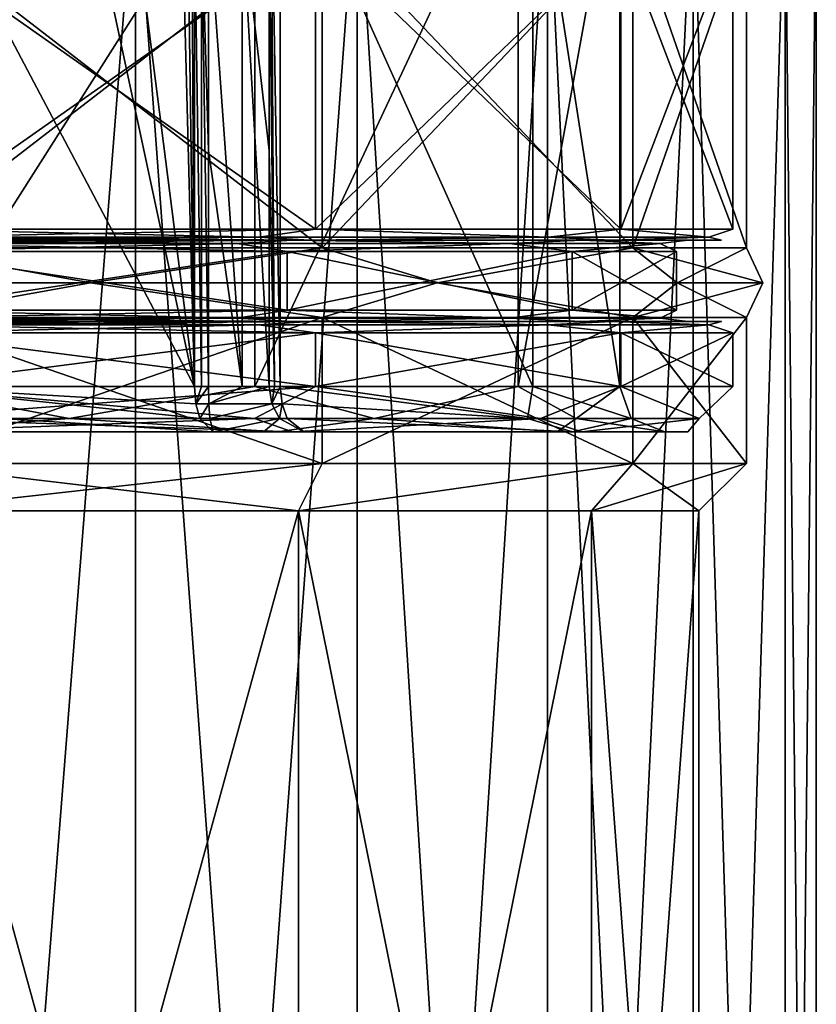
# Model space of a CAD drawing. Header units: millimetres. Extents: x -175 to 175, y 0 to 204.
# Tile 9 of 138: x -147 to -130, y 47 to 69. Entities that reach past the tile are written whole.
import ezdxf

# ---------------------------------------------------------------- set-up
doc = ezdxf.new("R2010")
doc.units = ezdxf.units.MM
doc.header["$LTSCALE"] = 65.185185
for name, color, linetype in [('1226', 7, 'CONTINUOUS'), ('1227', 7, 'CONTINUOUS'), ('1235', 7, 'CONTINUOUS'), ('1236', 7, 'CONTINUOUS'), ('1298', 7, 'CONTINUOUS'), ('1299', 7, 'CONTINUOUS'), ('1300', 7, 'CONTINUOUS'), ('1301', 7, 'CONTINUOUS'), ('1304', 7, 'CONTINUOUS'), ('1305', 7, 'CONTINUOUS'), ('1306', 7, 'CONTINUOUS'), ('1307', 7, 'CONTINUOUS'), ('1314', 7, 'CONTINUOUS'), ('1316', 7, 'CONTINUOUS'), ('1339', 7, 'CONTINUOUS'), ('1341', 7, 'CONTINUOUS'), ('1342', 7, 'CONTINUOUS'), ('1343', 7, 'CONTINUOUS'), ('1348', 7, 'CONTINUOUS'), ('1350', 7, 'CONTINUOUS'), ('1352', 7, 'CONTINUOUS'), ('1353', 7, 'CONTINUOUS'), ('1354', 7, 'CONTINUOUS'), ('1364', 7, 'CONTINUOUS'), ('1365', 7, 'CONTINUOUS'), ('1372', 7, 'CONTINUOUS'), ('1384', 7, 'CONTINUOUS'), ('1388', 7, 'CONTINUOUS'), ('1389', 7, 'CONTINUOUS'), ('1390', 7, 'CONTINUOUS'), ('1391', 7, 'CONTINUOUS'), ('1400', 7, 'CONTINUOUS'), ('1401', 7, 'CONTINUOUS')]:
    doc.layers.add(name, color=color, linetype=linetype)

msp = doc.modelspace()

# ---------------------------------------------------------------- linework, layer by layer
at = {"layer": '1226', "color": 7, "linetype": 'CONTINUOUS', "true_color": 0xe0f2ff}
for points in [[(-150, 26, -17.75), (-141.125, 26, -15.372), (-150, 58.25, -17.75), (-150, 26, -17.75)], [(-150, 58.25, -17.75), (-141.125, 26, -15.372), (-141.125, 58.25, -15.372), (-150, 58.25, -17.75)], [(-141.125, 26, -15.372), (-134.628, 26, -8.875), (-141.125, 58.25, -15.372), (-141.125, 26, -15.372)], [(-141.125, 58.25, -15.372), (-134.628, 26, -8.875), (-134.628, 58.25, -8.875), (-141.125, 58.25, -15.372)], [(-134.628, 26, -8.875), (-132.25, 26), (-134.628, 58.25, -8.875), (-134.628, 26, -8.875)], [(-134.628, 58.25, -8.875), (-132.25, 26), (-132.25, 58.25), (-134.628, 58.25, -8.875)]]:
    msp.add_3dface(points, dxfattribs=at)
at = {"layer": '1227', "color": 7, "linetype": 'CONTINUOUS', "true_color": 0xe0f2ff}
for points in [[(-150, 72.609, -20.35), (-144.733, 72.609, -19.657), (-150, 5.8, -20.35), (-150, 72.609, -20.35)], [(-150, 5.8, -20.35), (-144.733, 72.609, -19.657), (-144.733, 5.8, -19.657), (-150, 5.8, -20.35)], [(-144.733, 72.609, -19.657), (-139.825, 72.609, -17.624), (-144.733, 5.8, -19.657), (-144.733, 72.609, -19.657)], [(-144.733, 5.8, -19.657), (-139.825, 72.609, -17.624), (-139.825, 5.8, -17.624), (-144.733, 5.8, -19.657)], [(-139.825, 72.609, -17.624), (-135.61, 72.609, -14.39), (-139.825, 5.8, -17.624), (-139.825, 72.609, -17.624)], [(-139.825, 5.8, -17.624), (-135.61, 72.609, -14.39), (-135.61, 5.8, -14.39), (-139.825, 5.8, -17.624)], [(-135.61, 72.609, -14.39), (-132.376, 72.609, -10.175), (-135.61, 5.8, -14.39), (-135.61, 72.609, -14.39)], [(-135.61, 5.8, -14.39), (-132.376, 72.609, -10.175), (-132.376, 5.8, -10.175), (-135.61, 5.8, -14.39)], [(-132.376, 72.609, -10.175), (-130.343, 72.609, -5.267), (-132.376, 5.8, -10.175), (-132.376, 72.609, -10.175)], [(-132.376, 5.8, -10.175), (-130.343, 72.609, -5.267), (-130.343, 5.8, -5.267), (-132.376, 5.8, -10.175)], [(-130.343, 72.609, -5.267), (-129.65, 72.609), (-130.343, 5.8, -5.267), (-130.343, 72.609, -5.267)], [(-130.343, 5.8, -5.267), (-129.65, 72.609), (-129.65, 5.8), (-130.343, 5.8, -5.267)]]:
    msp.add_3dface(points, dxfattribs=at)
at = {"layer": '1235', "color": 7, "linetype": 'CONTINUOUS', "true_color": 0xe0f2ff}
for points in [[(-141.125, 26, 15.372), (-150, 26, 17.75), (-141.125, 58.25, 15.372), (-141.125, 26, 15.372)], [(-141.125, 58.25, 15.372), (-150, 26, 17.75), (-150, 58.25, 17.75), (-141.125, 58.25, 15.372)], [(-134.628, 26, 8.875), (-141.125, 26, 15.372), (-134.628, 58.25, 8.875), (-134.628, 26, 8.875)], [(-134.628, 58.25, 8.875), (-141.125, 26, 15.372), (-141.125, 58.25, 15.372), (-134.628, 58.25, 8.875)], [(-132.25, 26), (-134.628, 26, 8.875), (-132.25, 58.25), (-132.25, 26)], [(-132.25, 58.25), (-134.628, 26, 8.875), (-134.628, 58.25, 8.875), (-132.25, 58.25)]]:
    msp.add_3dface(points, dxfattribs=at)
at = {"layer": '1236', "color": 7, "linetype": 'CONTINUOUS', "true_color": 0xe0f2ff}
for points in [[(-150, 5.8, 20.35), (-144.733, 5.8, 19.657), (-150, 72.609, 20.35), (-150, 5.8, 20.35)], [(-150, 72.609, 20.35), (-144.733, 5.8, 19.657), (-144.733, 72.609, 19.657), (-150, 72.609, 20.35)], [(-144.733, 5.8, 19.657), (-139.825, 5.8, 17.624), (-144.733, 72.609, 19.657), (-144.733, 5.8, 19.657)], [(-144.733, 72.609, 19.657), (-139.825, 5.8, 17.624), (-139.825, 72.609, 17.624), (-144.733, 72.609, 19.657)], [(-139.825, 5.8, 17.624), (-135.61, 5.8, 14.39), (-139.825, 72.609, 17.624), (-139.825, 5.8, 17.624)], [(-139.825, 72.609, 17.624), (-135.61, 5.8, 14.39), (-135.61, 72.609, 14.39), (-139.825, 72.609, 17.624)], [(-135.61, 5.8, 14.39), (-132.376, 5.8, 10.175), (-135.61, 72.609, 14.39), (-135.61, 5.8, 14.39)], [(-135.61, 72.609, 14.39), (-132.376, 5.8, 10.175), (-132.376, 72.609, 10.175), (-135.61, 72.609, 14.39)], [(-132.376, 5.8, 10.175), (-130.343, 5.8, 5.267), (-132.376, 72.609, 10.175), (-132.376, 5.8, 10.175)], [(-132.376, 72.609, 10.175), (-130.343, 5.8, 5.267), (-130.343, 72.609, 5.267), (-132.376, 72.609, 10.175)], [(-129.65, 5.8), (-129.65, 72.609), (-130.343, 72.609, 5.267), (-129.65, 5.8)], [(-130.343, 5.8, 5.267), (-129.65, 5.8), (-130.343, 72.609, 5.267), (-130.343, 5.8, 5.267)]]:
    msp.add_3dface(points, dxfattribs=at)
at = {"layer": '1298', "color": 7, "linetype": 'CONTINUOUS', "true_color": 0xe0f2ff}
for points in [[(-150, 58.25, -17.75), (-141.125, 58.25, -15.372), (-150, 59.3, -18.8), (-150, 58.25, -17.75)], [(-150, 59.3, -18.8), (-141.125, 58.25, -15.372), (-140.6, 59.3, -16.281), (-150, 59.3, -18.8)], [(-141.125, 58.25, -15.372), (-134.628, 58.25, -8.875), (-133.719, 59.3, -9.4), (-141.125, 58.25, -15.372)], [(-140.6, 59.3, -16.281), (-141.125, 58.25, -15.372), (-133.719, 59.3, -9.4), (-140.6, 59.3, -16.281)], [(-134.628, 58.25, -8.875), (-132.25, 58.25), (-133.719, 59.3, -9.4), (-134.628, 58.25, -8.875)], [(-133.719, 59.3, -9.4), (-132.25, 58.25), (-131.2, 59.3), (-133.719, 59.3, -9.4)]]:
    msp.add_3dface(points, dxfattribs=at)
at = {"layer": '1299', "color": 7, "linetype": 'CONTINUOUS', "true_color": 0xe0f2ff}
for points in [[(-150, 59.3, -18.8), (-140.6, 59.3, -16.281), (-150, 62.527, -18.8), (-150, 59.3, -18.8)], [(-150, 62.527, -18.8), (-140.6, 59.3, -16.281), (-140.6, 62.527, -16.281), (-150, 62.527, -18.8)], [(-140.6, 59.3, -16.281), (-133.719, 59.3, -9.4), (-140.6, 62.527, -16.281), (-140.6, 59.3, -16.281)], [(-140.6, 62.527, -16.281), (-133.719, 59.3, -9.4), (-133.719, 62.527, -9.4), (-140.6, 62.527, -16.281)], [(-133.719, 59.3, -9.4), (-131.2, 59.3), (-133.719, 62.527, -9.4), (-133.719, 59.3, -9.4)], [(-133.719, 62.527, -9.4), (-131.2, 59.3), (-131.2, 62.527), (-133.719, 62.527, -9.4)]]:
    msp.add_3dface(points, dxfattribs=at)
at = {"layer": '1300', "color": 7, "linetype": 'CONTINUOUS', "true_color": 0xe0f2ff}
for points in [[(-154.265, 63.3, -18.684), (-145.735, 63.3, -18.684), (-150, 64.073, -18.8), (-154.265, 63.3, -18.684)], [(-150, 64.073, -18.8), (-145.735, 63.3, -18.684), (-140.6, 64.073, -16.281), (-150, 64.073, -18.8)], [(-145.735, 63.3, -18.684), (-138.051, 63.3, -14.984), (-140.6, 64.073, -16.281), (-145.735, 63.3, -18.684)], [(-140.6, 64.073, -16.281), (-138.051, 63.3, -14.984), (-133.719, 64.073, -9.4), (-140.6, 64.073, -16.281)], [(-138.051, 63.3, -14.984), (-132.733, 63.3, -8.315), (-133.719, 64.073, -9.4), (-138.051, 63.3, -14.984)], [(-132.733, 63.3, -8.315), (-130.835, 63.3), (-133.719, 64.073, -9.4), (-132.733, 63.3, -8.315)], [(-130.835, 63.3), (-131.2, 64.073), (-133.719, 64.073, -9.4), (-130.835, 63.3)], [(-154.265, 63.3, -18.684), (-150, 62.527, -18.8), (-145.735, 63.3, -18.684), (-154.265, 63.3, -18.684)], [(-150, 62.527, -18.8), (-140.6, 62.527, -16.281), (-145.735, 63.3, -18.684), (-150, 62.527, -18.8)], [(-145.735, 63.3, -18.684), (-140.6, 62.527, -16.281), (-138.051, 63.3, -14.984), (-145.735, 63.3, -18.684)], [(-140.6, 62.527, -16.281), (-133.719, 62.527, -9.4), (-138.051, 63.3, -14.984), (-140.6, 62.527, -16.281)], [(-138.051, 63.3, -14.984), (-133.719, 62.527, -9.4), (-132.733, 63.3, -8.315), (-138.051, 63.3, -14.984)], [(-133.719, 62.527, -9.4), (-131.2, 62.527), (-132.733, 63.3, -8.315), (-133.719, 62.527, -9.4)], [(-132.733, 63.3, -8.315), (-131.2, 62.527), (-130.835, 63.3), (-132.733, 63.3, -8.315)]]:
    msp.add_3dface(points, dxfattribs=at)
at = {"layer": '1301', "color": 7, "linetype": 'CONTINUOUS', "true_color": 0xe0f2ff}
for points in [[(-150, 64.073, -18.8), (-140.6, 64.073, -16.281), (-150, 71.327, -18.8), (-150, 64.073, -18.8)], [(-150, 71.327, -18.8), (-140.6, 64.073, -16.281), (-140.6, 71.327, -16.281), (-150, 71.327, -18.8)], [(-140.6, 64.073, -16.281), (-133.719, 64.073, -9.4), (-140.6, 71.327, -16.281), (-140.6, 64.073, -16.281)], [(-140.6, 71.327, -16.281), (-133.719, 64.073, -9.4), (-133.719, 71.327, -9.4), (-140.6, 71.327, -16.281)], [(-133.719, 64.073, -9.4), (-131.2, 64.073), (-133.719, 71.327, -9.4), (-133.719, 64.073, -9.4)], [(-133.719, 71.327, -9.4), (-131.2, 64.073), (-131.2, 71.327), (-133.719, 71.327, -9.4)]]:
    msp.add_3dface(points, dxfattribs=at)
at = {"layer": '1304', "color": 7, "linetype": 'CONTINUOUS', "true_color": 0xe0f2ff}
for points in [[(-141.125, 58.25, 15.372), (-150, 58.25, 17.75), (-140.6, 59.3, 16.281), (-141.125, 58.25, 15.372)], [(-140.6, 59.3, 16.281), (-150, 58.25, 17.75), (-150, 59.3, 18.8), (-140.6, 59.3, 16.281)], [(-134.628, 58.25, 8.875), (-141.125, 58.25, 15.372), (-133.719, 59.3, 9.4), (-134.628, 58.25, 8.875)], [(-133.719, 59.3, 9.4), (-141.125, 58.25, 15.372), (-140.6, 59.3, 16.281), (-133.719, 59.3, 9.4)], [(-132.25, 58.25), (-134.628, 58.25, 8.875), (-131.2, 59.3), (-132.25, 58.25)], [(-131.2, 59.3), (-134.628, 58.25, 8.875), (-133.719, 59.3, 9.4), (-131.2, 59.3)]]:
    msp.add_3dface(points, dxfattribs=at)
at = {"layer": '1305', "color": 7, "linetype": 'CONTINUOUS', "true_color": 0xe0f2ff}
for points in [[(-140.6, 59.3, 16.281), (-150, 59.3, 18.8), (-140.6, 62.527, 16.281), (-140.6, 59.3, 16.281)], [(-140.6, 62.527, 16.281), (-150, 59.3, 18.8), (-150, 62.527, 18.8), (-140.6, 62.527, 16.281)], [(-133.719, 59.3, 9.4), (-140.6, 59.3, 16.281), (-133.719, 62.527, 9.4), (-133.719, 59.3, 9.4)], [(-133.719, 62.527, 9.4), (-140.6, 59.3, 16.281), (-140.6, 62.527, 16.281), (-133.719, 62.527, 9.4)], [(-131.2, 62.527), (-131.2, 59.3), (-133.719, 59.3, 9.4), (-131.2, 62.527)], [(-131.2, 62.527), (-133.719, 59.3, 9.4), (-133.719, 62.527, 9.4), (-131.2, 62.527)]]:
    msp.add_3dface(points, dxfattribs=at)
at = {"layer": '1306', "color": 7, "linetype": 'CONTINUOUS', "true_color": 0xe0f2ff}
for points in [[(-145.735, 63.3, 18.684), (-154.265, 63.3, 18.684), (-150, 64.073, 18.8), (-145.735, 63.3, 18.684)], [(-140.6, 64.073, 16.281), (-145.735, 63.3, 18.684), (-150, 64.073, 18.8), (-140.6, 64.073, 16.281)], [(-138.051, 63.3, 14.984), (-145.735, 63.3, 18.684), (-140.6, 64.073, 16.281), (-138.051, 63.3, 14.984)], [(-133.719, 64.073, 9.4), (-138.051, 63.3, 14.984), (-140.6, 64.073, 16.281), (-133.719, 64.073, 9.4)], [(-132.733, 63.3, 8.315), (-138.051, 63.3, 14.984), (-133.719, 64.073, 9.4), (-132.733, 63.3, 8.315)], [(-131.2, 64.073), (-132.733, 63.3, 8.315), (-133.719, 64.073, 9.4), (-131.2, 64.073)], [(-131.2, 64.073), (-130.835, 63.3), (-132.733, 63.3, 8.315), (-131.2, 64.073)], [(-145.735, 63.3, 18.684), (-150, 62.527, 18.8), (-154.265, 63.3, 18.684), (-145.735, 63.3, 18.684)], [(-140.6, 62.527, 16.281), (-150, 62.527, 18.8), (-145.735, 63.3, 18.684), (-140.6, 62.527, 16.281)], [(-138.051, 63.3, 14.984), (-140.6, 62.527, 16.281), (-145.735, 63.3, 18.684), (-138.051, 63.3, 14.984)], [(-133.719, 62.527, 9.4), (-140.6, 62.527, 16.281), (-138.051, 63.3, 14.984), (-133.719, 62.527, 9.4)], [(-132.733, 63.3, 8.315), (-133.719, 62.527, 9.4), (-138.051, 63.3, 14.984), (-132.733, 63.3, 8.315)], [(-130.835, 63.3), (-131.2, 62.527), (-133.719, 62.527, 9.4), (-130.835, 63.3)], [(-130.835, 63.3), (-133.719, 62.527, 9.4), (-132.733, 63.3, 8.315), (-130.835, 63.3)]]:
    msp.add_3dface(points, dxfattribs=at)
at = {"layer": '1307', "color": 7, "linetype": 'CONTINUOUS', "true_color": 0xe0f2ff}
for points in [[(-140.6, 64.073, 16.281), (-150, 64.073, 18.8), (-140.6, 71.327, 16.281), (-140.6, 64.073, 16.281)], [(-140.6, 71.327, 16.281), (-150, 64.073, 18.8), (-150, 71.327, 18.8), (-140.6, 71.327, 16.281)], [(-133.719, 64.073, 9.4), (-140.6, 64.073, 16.281), (-133.719, 71.327, 9.4), (-133.719, 64.073, 9.4)], [(-133.719, 71.327, 9.4), (-140.6, 64.073, 16.281), (-140.6, 71.327, 16.281), (-133.719, 71.327, 9.4)], [(-131.2, 71.327), (-131.2, 64.073), (-133.719, 64.073, 9.4), (-131.2, 71.327)], [(-131.2, 71.327), (-133.719, 64.073, 9.4), (-133.719, 71.327, 9.4), (-131.2, 71.327)]]:
    msp.add_3dface(points, dxfattribs=at)
at = {"layer": '1314', "color": 7, "linetype": 'CONTINUOUS', "true_color": 0xe0f2ff}
for points in [[(-142.095, 61, 13.911), (-150, 61, 16), (-142.095, 73.44, 13.911), (-142.095, 61, 13.911)], [(-142.095, 73.44, 13.911), (-150, 61, 16), (-150, 73.44, 16), (-142.095, 73.44, 13.911)], [(-136.255, 61, 8.189), (-142.095, 61, 13.911), (-136.255, 73.44, 8.189), (-136.255, 61, 8.189)], [(-136.255, 73.44, 8.189), (-142.095, 61, 13.911), (-142.095, 73.44, 13.911), (-136.255, 73.44, 8.189)], [(-141.529, 61, -13.574), (-135.929, 61, -7.617), (-141.529, 73.44, -13.574), (-141.529, 61, -13.574)], [(-141.529, 73.44, -13.574), (-135.929, 61, -7.617), (-135.929, 73.44, -7.617), (-141.529, 73.44, -13.574)], [(-134.003, 61, 0.329), (-136.255, 61, 8.189), (-134.003, 73.44, 0.329), (-134.003, 61, 0.329)], [(-134.003, 73.44, 0.329), (-136.255, 61, 8.189), (-136.255, 73.44, 8.189), (-134.003, 73.44, 0.329)], [(-135.929, 61, -7.617), (-134.003, 61, 0.329), (-135.929, 73.44, -7.617), (-135.929, 61, -7.617)], [(-135.929, 73.44, -7.617), (-134.003, 61, 0.329), (-134.003, 73.44, 0.329), (-135.929, 73.44, -7.617)]]:
    msp.add_3dface(points, dxfattribs=at)
at = {"layer": '1316', "color": 7, "linetype": 'CONTINUOUS', "true_color": 0xe0f2ff}
for points in [[(-140.75, 61, -16.021), (-150, 61, -18.5), (-140.75, 62.19, -16.021), (-140.75, 61, -16.021)], [(-140.75, 62.19, -16.021), (-150, 61, -18.5), (-150, 62.19, -18.5), (-140.75, 62.19, -16.021)], [(-150, 61, 18.5), (-140.75, 61, 16.021), (-150, 62.19, 18.5), (-150, 61, 18.5)], [(-150, 62.19, 18.5), (-140.75, 61, 16.021), (-140.75, 62.19, 16.021), (-150, 62.19, 18.5)], [(-133.979, 61, -9.25), (-140.75, 61, -16.021), (-133.979, 62.19, -9.25), (-133.979, 61, -9.25)], [(-133.979, 62.19, -9.25), (-140.75, 61, -16.021), (-140.75, 62.19, -16.021), (-133.979, 62.19, -9.25)], [(-140.75, 61, 16.021), (-133.979, 61, 9.25), (-140.75, 62.19, 16.021), (-140.75, 61, 16.021)], [(-140.75, 62.19, 16.021), (-133.979, 61, 9.25), (-133.979, 62.19, 9.25), (-140.75, 62.19, 16.021)], [(-131.5, 61), (-133.979, 61, -9.25), (-131.5, 62.19), (-131.5, 61)], [(-131.5, 62.19), (-133.979, 61, -9.25), (-133.979, 62.19, -9.25), (-131.5, 62.19)], [(-133.979, 61, 9.25), (-131.5, 61), (-133.979, 62.19, 9.25), (-133.979, 61, 9.25)], [(-133.979, 62.19, 9.25), (-131.5, 61), (-131.5, 62.19), (-133.979, 62.19, 9.25)]]:
    msp.add_3dface(points, dxfattribs=at)
at = {"layer": '1339', "color": 7, "linetype": 'CONTINUOUS', "true_color": 0xe0f2ff}
for points in [[(-140.88, 62.44, -15.808), (-150, 62.44, -18.25), (-141.255, 62.44, -15.158), (-140.88, 62.44, -15.808)], [(-150, 62.44, -18.25), (-150, 62.44, -17.5), (-141.255, 62.44, -15.158), (-150, 62.44, -18.25)], [(-150, 62.44, 18.25), (-140.88, 62.44, 15.808), (-150, 62.44, 17.5), (-150, 62.44, 18.25)], [(-150, 62.44, 17.5), (-140.88, 62.44, 15.808), (-141.255, 62.44, 15.158), (-150, 62.44, 17.5)], [(-134.846, 62.44, -8.752), (-140.88, 62.44, -15.808), (-141.255, 62.44, -15.158), (-134.846, 62.44, -8.752)], [(-141.255, 62.44, 15.158), (-140.88, 62.44, 15.808), (-134.846, 62.44, 8.752), (-141.255, 62.44, 15.158)], [(-134.196, 62.44, -9.127), (-140.88, 62.44, -15.808), (-134.846, 62.44, -8.752), (-134.196, 62.44, -9.127)], [(-140.88, 62.44, 15.808), (-134.196, 62.44, 9.127), (-134.846, 62.44, 8.752), (-140.88, 62.44, 15.808)], [(-132.5, 62.44, 0), (-134.196, 62.44, -9.127), (-134.846, 62.44, -8.752), (-132.5, 62.44, 0)], [(-134.846, 62.44, 8.752), (-134.196, 62.44, 9.127), (-132.5, 62.44, 0), (-134.846, 62.44, 8.752)], [(-131.75, 62.44, 0), (-134.196, 62.44, -9.127), (-132.5, 62.44, 0), (-131.75, 62.44, 0)], [(-134.196, 62.44, 9.127), (-131.75, 62.44, 0), (-132.5, 62.44, 0), (-134.196, 62.44, 9.127)]]:
    msp.add_3dface(points, dxfattribs=at)
at = {"layer": '1341', "color": 7, "linetype": 'CONTINUOUS', "true_color": 0xe0f2ff}
for points in [[(-140.88, 64.24, 15.808), (-150, 64.24, 18.25), (-141.255, 64.24, 15.158), (-140.88, 64.24, 15.808)], [(-150, 64.24, 18.25), (-150, 64.24, 17.5), (-141.255, 64.24, 15.158), (-150, 64.24, 18.25)], [(-150, 64.24, -18.25), (-140.88, 64.24, -15.808), (-150, 64.24, -17.5), (-150, 64.24, -18.25)], [(-150, 64.24, -17.5), (-140.88, 64.24, -15.808), (-141.255, 64.24, -15.158), (-150, 64.24, -17.5)], [(-134.846, 64.24, 8.752), (-140.88, 64.24, 15.808), (-141.255, 64.24, 15.158), (-134.846, 64.24, 8.752)], [(-141.255, 64.24, -15.158), (-140.88, 64.24, -15.808), (-134.846, 64.24, -8.752), (-141.255, 64.24, -15.158)], [(-134.196, 64.24, 9.127), (-140.88, 64.24, 15.808), (-134.846, 64.24, 8.752), (-134.196, 64.24, 9.127)], [(-140.88, 64.24, -15.808), (-134.196, 64.24, -9.127), (-134.846, 64.24, -8.752), (-140.88, 64.24, -15.808)], [(-132.5, 64.24, 0), (-134.196, 64.24, 9.127), (-134.846, 64.24, 8.752), (-132.5, 64.24, 0)], [(-134.846, 64.24, -8.752), (-134.196, 64.24, -9.127), (-132.5, 64.24, 0), (-134.846, 64.24, -8.752)], [(-131.75, 64.24, 0), (-134.196, 64.24, 9.127), (-132.5, 64.24, 0), (-131.75, 64.24, 0)], [(-134.196, 64.24, -9.127), (-131.75, 64.24, 0), (-132.5, 64.24, 0), (-134.196, 64.24, -9.127)]]:
    msp.add_3dface(points, dxfattribs=at)
at = {"layer": '1342', "color": 7, "linetype": 'CONTINUOUS', "true_color": 0xe0f2ff}
for points in [[(-150, 63.99, 17.25), (-150, 62.69, 17.25), (-141.375, 62.69, 14.939), (-150, 63.99, 17.25)], [(-150, 63.99, 17.25), (-141.375, 62.69, 14.939), (-141.375, 63.99, 14.939), (-150, 63.99, 17.25)], [(-150, 62.69, -17.25), (-150, 63.99, -17.25), (-141.375, 63.99, -14.939), (-150, 62.69, -17.25)], [(-141.375, 62.69, -14.939), (-150, 62.69, -17.25), (-141.375, 63.99, -14.939), (-141.375, 62.69, -14.939)], [(-135.061, 62.69, -8.625), (-141.375, 62.69, -14.939), (-135.061, 63.99, -8.625), (-135.061, 62.69, -8.625)], [(-135.061, 63.99, -8.625), (-141.375, 62.69, -14.939), (-141.375, 63.99, -14.939), (-135.061, 63.99, -8.625)], [(-141.375, 62.69, 14.939), (-135.061, 62.69, 8.625), (-141.375, 63.99, 14.939), (-141.375, 62.69, 14.939)], [(-141.375, 63.99, 14.939), (-135.061, 62.69, 8.625), (-135.061, 63.99, 8.625), (-141.375, 63.99, 14.939)], [(-132.75, 62.69), (-135.061, 62.69, -8.625), (-132.75, 63.99), (-132.75, 62.69)], [(-132.75, 63.99), (-135.061, 62.69, -8.625), (-135.061, 63.99, -8.625), (-132.75, 63.99)], [(-135.061, 62.69, 8.625), (-132.75, 62.69), (-135.061, 63.99, 8.625), (-135.061, 62.69, 8.625)], [(-135.061, 63.99, 8.625), (-132.75, 62.69), (-132.75, 63.99), (-135.061, 63.99, 8.625)]]:
    msp.add_3dface(points, dxfattribs=at)
at = {"layer": '1343', "color": 7, "linetype": 'CONTINUOUS', "true_color": 0xe0f2ff}
for points in [[(-141.255, 64.24, 15.158), (-150, 64.24, 17.5), (-142.484, 64.167, 15.608), (-141.255, 64.24, 15.158)], [(-142.484, 64.167, 15.608), (-150, 64.24, 17.5), (-150, 64.167, 17.323), (-142.484, 64.167, 15.608)], [(-150, 64.24, -17.5), (-141.255, 64.24, -15.158), (-150, 64.167, -17.323), (-150, 64.24, -17.5)], [(-150, 64.167, -17.323), (-141.255, 64.24, -15.158), (-142.484, 64.167, -15.608), (-150, 64.167, -17.323)], [(-150, 63.99, 17.25), (-141.375, 63.99, 14.939), (-150, 64.167, 17.323), (-150, 63.99, 17.25)], [(-141.375, 63.99, -14.939), (-150, 63.99, -17.25), (-142.484, 64.167, -15.608), (-141.375, 63.99, -14.939)], [(-150, 63.99, -17.25), (-150, 64.167, -17.323), (-142.484, 64.167, -15.608), (-150, 63.99, -17.25)], [(-141.375, 63.99, 14.939), (-142.484, 64.167, 15.608), (-150, 64.167, 17.323), (-141.375, 63.99, 14.939)], [(-142.484, 64.167, -15.608), (-141.255, 64.24, -15.158), (-136.456, 64.167, -10.801), (-142.484, 64.167, -15.608)], [(-136.456, 64.167, 10.801), (-141.255, 64.24, 15.158), (-142.484, 64.167, 15.608), (-136.456, 64.167, 10.801)], [(-141.375, 63.99, 14.939), (-136.456, 64.167, 10.801), (-142.484, 64.167, 15.608), (-141.375, 63.99, 14.939)], [(-141.375, 63.99, -14.939), (-142.484, 64.167, -15.608), (-136.456, 64.167, -10.801), (-141.375, 63.99, -14.939)], [(-141.375, 63.99, 14.939), (-135.061, 63.99, 8.625), (-136.456, 64.167, 10.801), (-141.375, 63.99, 14.939)], [(-135.061, 63.99, -8.625), (-141.375, 63.99, -14.939), (-136.456, 64.167, -10.801), (-135.061, 63.99, -8.625)], [(-141.255, 64.24, -15.158), (-134.846, 64.24, -8.752), (-136.456, 64.167, -10.801), (-141.255, 64.24, -15.158)], [(-134.846, 64.24, 8.752), (-141.255, 64.24, 15.158), (-136.456, 64.167, 10.801), (-134.846, 64.24, 8.752)], [(-136.456, 64.167, -10.801), (-134.846, 64.24, -8.752), (-133.111, 64.167, -3.855), (-136.456, 64.167, -10.801)], [(-133.111, 64.167, 3.855), (-134.846, 64.24, 8.752), (-136.456, 64.167, 10.801), (-133.111, 64.167, 3.855)], [(-135.061, 63.99, 8.625), (-133.111, 64.167, 3.855), (-136.456, 64.167, 10.801), (-135.061, 63.99, 8.625)], [(-135.061, 63.99, -8.625), (-136.456, 64.167, -10.801), (-133.111, 64.167, -3.855), (-135.061, 63.99, -8.625)], [(-135.061, 63.99, 8.625), (-132.75, 63.99), (-133.111, 64.167, 3.855), (-135.061, 63.99, 8.625)], [(-132.75, 63.99), (-135.061, 63.99, -8.625), (-133.111, 64.167, -3.855), (-132.75, 63.99)], [(-134.846, 64.24, -8.752), (-132.5, 64.24, 0), (-133.111, 64.167, -3.855), (-134.846, 64.24, -8.752)], [(-132.5, 64.24, 0), (-134.846, 64.24, 8.752), (-133.111, 64.167, 3.855), (-132.5, 64.24, 0)], [(-133.111, 64.167, -3.855), (-132.5, 64.24, 0), (-133.111, 64.167, 3.855), (-133.111, 64.167, -3.855)], [(-132.75, 63.99), (-133.111, 64.167, -3.855), (-133.111, 64.167, 3.855), (-132.75, 63.99)]]:
    msp.add_3dface(points, dxfattribs=at)
at = {"layer": '1348', "color": 7, "linetype": 'CONTINUOUS', "true_color": 0xe0f2ff}
for points in [[(-150, 64.313, -18.427), (-150, 64.49, -18.5), (-140.75, 64.49, -16.021), (-150, 64.313, -18.427)], [(-150, 64.49, 18.5), (-150, 64.313, 18.427), (-142.005, 64.313, 16.602), (-150, 64.49, 18.5)], [(-140.75, 64.49, 16.021), (-150, 64.49, 18.5), (-142.005, 64.313, 16.602), (-140.75, 64.49, 16.021)], [(-150, 64.313, -18.427), (-140.75, 64.49, -16.021), (-142.005, 64.313, -16.602), (-150, 64.313, -18.427)], [(-135.593, 64.313, 11.489), (-140.75, 64.49, 16.021), (-142.005, 64.313, 16.602), (-135.593, 64.313, 11.489)], [(-142.005, 64.313, -16.602), (-140.75, 64.49, -16.021), (-135.593, 64.313, -11.489), (-142.005, 64.313, -16.602)], [(-133.979, 64.49, 9.25), (-140.75, 64.49, 16.021), (-135.593, 64.313, 11.489), (-133.979, 64.49, 9.25)], [(-140.75, 64.49, -16.021), (-133.979, 64.49, -9.25), (-135.593, 64.313, -11.489), (-140.75, 64.49, -16.021)], [(-132.035, 64.313, 4.1), (-133.979, 64.49, 9.25), (-135.593, 64.313, 11.489), (-132.035, 64.313, 4.1)], [(-135.593, 64.313, -11.489), (-133.979, 64.49, -9.25), (-132.035, 64.313, -4.1), (-135.593, 64.313, -11.489)], [(-131.5, 64.49), (-133.979, 64.49, 9.25), (-132.035, 64.313, 4.1), (-131.5, 64.49)], [(-133.979, 64.49, -9.25), (-131.5, 64.49), (-132.035, 64.313, -4.1), (-133.979, 64.49, -9.25)], [(-132.035, 64.313, -4.1), (-131.5, 64.49), (-132.035, 64.313, 4.1), (-132.035, 64.313, -4.1)], [(-150, 64.24, 18.25), (-140.88, 64.24, 15.808), (-150, 64.313, 18.427), (-150, 64.24, 18.25)], [(-150, 64.313, 18.427), (-140.88, 64.24, 15.808), (-142.005, 64.313, 16.602), (-150, 64.313, 18.427)], [(-140.88, 64.24, -15.808), (-150, 64.24, -18.25), (-142.005, 64.313, -16.602), (-140.88, 64.24, -15.808)], [(-150, 64.24, -18.25), (-150, 64.313, -18.427), (-142.005, 64.313, -16.602), (-150, 64.24, -18.25)], [(-140.88, 64.24, 15.808), (-135.593, 64.313, 11.489), (-142.005, 64.313, 16.602), (-140.88, 64.24, 15.808)], [(-140.88, 64.24, -15.808), (-142.005, 64.313, -16.602), (-135.593, 64.313, -11.489), (-140.88, 64.24, -15.808)], [(-140.88, 64.24, 15.808), (-134.196, 64.24, 9.127), (-135.593, 64.313, 11.489), (-140.88, 64.24, 15.808)], [(-134.196, 64.24, -9.127), (-140.88, 64.24, -15.808), (-135.593, 64.313, -11.489), (-134.196, 64.24, -9.127)], [(-134.196, 64.24, 9.127), (-132.035, 64.313, 4.1), (-135.593, 64.313, 11.489), (-134.196, 64.24, 9.127)], [(-134.196, 64.24, -9.127), (-135.593, 64.313, -11.489), (-132.035, 64.313, -4.1), (-134.196, 64.24, -9.127)], [(-134.196, 64.24, 9.127), (-131.75, 64.24, 0), (-132.035, 64.313, 4.1), (-134.196, 64.24, 9.127)], [(-131.75, 64.24, 0), (-134.196, 64.24, -9.127), (-132.035, 64.313, -4.1), (-131.75, 64.24, 0)], [(-131.75, 64.24, 0), (-132.035, 64.313, -4.1), (-132.035, 64.313, 4.1), (-131.75, 64.24, 0)]]:
    msp.add_3dface(points, dxfattribs=at)
at = {"layer": '1350', "color": 7, "linetype": 'CONTINUOUS', "true_color": 0xe0f2ff}
for points in [[(-141.375, 62.69, 14.939), (-150, 62.69, 17.25), (-142.484, 62.513, 15.608), (-141.375, 62.69, 14.939)], [(-150, 62.69, 17.25), (-150, 62.513, 17.323), (-142.484, 62.513, 15.608), (-150, 62.69, 17.25)], [(-150, 62.69, -17.25), (-141.375, 62.69, -14.939), (-150, 62.513, -17.323), (-150, 62.69, -17.25)], [(-150, 62.513, -17.323), (-141.375, 62.69, -14.939), (-142.484, 62.513, -15.608), (-150, 62.513, -17.323)], [(-142.484, 62.513, -15.608), (-141.375, 62.69, -14.939), (-136.456, 62.513, -10.801), (-142.484, 62.513, -15.608)], [(-136.456, 62.513, 10.801), (-141.375, 62.69, 14.939), (-142.484, 62.513, 15.608), (-136.456, 62.513, 10.801)], [(-141.375, 62.69, -14.939), (-135.061, 62.69, -8.625), (-136.456, 62.513, -10.801), (-141.375, 62.69, -14.939)], [(-135.061, 62.69, 8.625), (-141.375, 62.69, 14.939), (-136.456, 62.513, 10.801), (-135.061, 62.69, 8.625)], [(-136.456, 62.513, -10.801), (-135.061, 62.69, -8.625), (-133.111, 62.513, -3.855), (-136.456, 62.513, -10.801)], [(-133.111, 62.513, 3.855), (-135.061, 62.69, 8.625), (-136.456, 62.513, 10.801), (-133.111, 62.513, 3.855)], [(-135.061, 62.69, -8.625), (-132.75, 62.69), (-133.111, 62.513, -3.855), (-135.061, 62.69, -8.625)], [(-132.75, 62.69), (-135.061, 62.69, 8.625), (-133.111, 62.513, 3.855), (-132.75, 62.69)], [(-133.111, 62.513, -3.855), (-132.75, 62.69), (-133.111, 62.513, 3.855), (-133.111, 62.513, -3.855)], [(-141.255, 62.44, -15.158), (-150, 62.44, -17.5), (-142.484, 62.513, -15.608), (-141.255, 62.44, -15.158)], [(-150, 62.44, -17.5), (-150, 62.513, -17.323), (-142.484, 62.513, -15.608), (-150, 62.44, -17.5)], [(-150, 62.44, 17.5), (-141.255, 62.44, 15.158), (-150, 62.513, 17.323), (-150, 62.44, 17.5)], [(-150, 62.513, 17.323), (-141.255, 62.44, 15.158), (-142.484, 62.513, 15.608), (-150, 62.513, 17.323)], [(-141.255, 62.44, 15.158), (-136.456, 62.513, 10.801), (-142.484, 62.513, 15.608), (-141.255, 62.44, 15.158)], [(-141.255, 62.44, -15.158), (-142.484, 62.513, -15.608), (-136.456, 62.513, -10.801), (-141.255, 62.44, -15.158)], [(-141.255, 62.44, 15.158), (-134.846, 62.44, 8.752), (-136.456, 62.513, 10.801), (-141.255, 62.44, 15.158)], [(-134.846, 62.44, -8.752), (-141.255, 62.44, -15.158), (-136.456, 62.513, -10.801), (-134.846, 62.44, -8.752)], [(-134.846, 62.44, 8.752), (-133.111, 62.513, 3.855), (-136.456, 62.513, 10.801), (-134.846, 62.44, 8.752)], [(-134.846, 62.44, -8.752), (-136.456, 62.513, -10.801), (-133.111, 62.513, -3.855), (-134.846, 62.44, -8.752)], [(-134.846, 62.44, 8.752), (-132.5, 62.44, 0), (-133.111, 62.513, 3.855), (-134.846, 62.44, 8.752)], [(-132.5, 62.44, 0), (-134.846, 62.44, -8.752), (-133.111, 62.513, -3.855), (-132.5, 62.44, 0)], [(-132.5, 62.44, 0), (-133.111, 62.513, -3.855), (-133.111, 62.513, 3.855), (-132.5, 62.44, 0)]]:
    msp.add_3dface(points, dxfattribs=at)
at = {"layer": '1352', "color": 7, "linetype": 'CONTINUOUS', "true_color": 0xe0f2ff}
for points in [[(-150, 62.44, -18.25), (-140.88, 62.44, -15.808), (-150, 62.367, -18.427), (-150, 62.44, -18.25)], [(-150, 62.367, -18.427), (-140.88, 62.44, -15.808), (-142.005, 62.367, -16.602), (-150, 62.367, -18.427)], [(-140.88, 62.44, 15.808), (-150, 62.44, 18.25), (-142.005, 62.367, 16.602), (-140.88, 62.44, 15.808)], [(-150, 62.44, 18.25), (-150, 62.367, 18.427), (-142.005, 62.367, 16.602), (-150, 62.44, 18.25)], [(-140.88, 62.44, -15.808), (-135.593, 62.367, -11.489), (-142.005, 62.367, -16.602), (-140.88, 62.44, -15.808)], [(-140.88, 62.44, 15.808), (-142.005, 62.367, 16.602), (-135.593, 62.367, 11.489), (-140.88, 62.44, 15.808)], [(-140.88, 62.44, -15.808), (-134.196, 62.44, -9.127), (-135.593, 62.367, -11.489), (-140.88, 62.44, -15.808)], [(-134.196, 62.44, 9.127), (-140.88, 62.44, 15.808), (-135.593, 62.367, 11.489), (-134.196, 62.44, 9.127)], [(-134.196, 62.44, -9.127), (-132.035, 62.367, -4.1), (-135.593, 62.367, -11.489), (-134.196, 62.44, -9.127)], [(-134.196, 62.44, 9.127), (-135.593, 62.367, 11.489), (-132.035, 62.367, 4.1), (-134.196, 62.44, 9.127)], [(-134.196, 62.44, -9.127), (-131.75, 62.44, 0), (-132.035, 62.367, -4.1), (-134.196, 62.44, -9.127)], [(-131.75, 62.44, 0), (-134.196, 62.44, 9.127), (-132.035, 62.367, 4.1), (-131.75, 62.44, 0)], [(-131.75, 62.44, 0), (-132.035, 62.367, 4.1), (-132.035, 62.367, -4.1), (-131.75, 62.44, 0)], [(-150, 62.19, 18.5), (-140.75, 62.19, 16.021), (-150, 62.367, 18.427), (-150, 62.19, 18.5)], [(-150, 62.367, 18.427), (-140.75, 62.19, 16.021), (-142.005, 62.367, 16.602), (-150, 62.367, 18.427)], [(-140.75, 62.19, -16.021), (-150, 62.19, -18.5), (-142.005, 62.367, -16.602), (-140.75, 62.19, -16.021)], [(-150, 62.19, -18.5), (-150, 62.367, -18.427), (-142.005, 62.367, -16.602), (-150, 62.19, -18.5)], [(-142.005, 62.367, 16.602), (-140.75, 62.19, 16.021), (-135.593, 62.367, 11.489), (-142.005, 62.367, 16.602)], [(-135.593, 62.367, -11.489), (-140.75, 62.19, -16.021), (-142.005, 62.367, -16.602), (-135.593, 62.367, -11.489)], [(-140.75, 62.19, 16.021), (-133.979, 62.19, 9.25), (-135.593, 62.367, 11.489), (-140.75, 62.19, 16.021)], [(-133.979, 62.19, -9.25), (-140.75, 62.19, -16.021), (-135.593, 62.367, -11.489), (-133.979, 62.19, -9.25)], [(-135.593, 62.367, 11.489), (-133.979, 62.19, 9.25), (-132.035, 62.367, 4.1), (-135.593, 62.367, 11.489)], [(-132.035, 62.367, -4.1), (-133.979, 62.19, -9.25), (-135.593, 62.367, -11.489), (-132.035, 62.367, -4.1)], [(-133.979, 62.19, 9.25), (-131.5, 62.19), (-132.035, 62.367, 4.1), (-133.979, 62.19, 9.25)], [(-131.5, 62.19), (-133.979, 62.19, -9.25), (-132.035, 62.367, -4.1), (-131.5, 62.19)], [(-132.035, 62.367, 4.1), (-131.5, 62.19), (-132.035, 62.367, -4.1), (-132.035, 62.367, 4.1)]]:
    msp.add_3dface(points, dxfattribs=at)
at = {"layer": '1353', "color": 7, "linetype": 'CONTINUOUS', "true_color": 0xe0f2ff}
for points in [[(-150, 60, -17.5), (-141.255, 60, -15.158), (-150, 60, -17), (-150, 60, -17.5)], [(-141.255, 60, 15.158), (-150, 60, 17.5), (-141.6, 60, 14.779), (-141.255, 60, 15.158)], [(-141.6, 60, 14.779), (-150, 60, 17.5), (-150, 60, 17), (-141.6, 60, 14.779)], [(-150, 60, -17), (-141.255, 60, -15.158), (-143.018, 60, -15.5), (-150, 60, -17)], [(-143.018, 60, -15.5), (-141.255, 60, -15.158), (-141.902, 60, -15.161), (-143.018, 60, -15.5)], [(-141.255, 60, -15.158), (-141, 60, -14.422), (-141.902, 60, -15.161), (-141.255, 60, -15.158)], [(-135.394, 60, 8.698), (-141.255, 60, 15.158), (-141.6, 60, 14.779), (-135.394, 60, 8.698)], [(-134.846, 60, 8.752), (-141.255, 60, 15.158), (-135.394, 60, 8.698), (-134.846, 60, 8.752)], [(-141.255, 60, -15.158), (-134.846, 60, -8.752), (-141, 60, -14.422), (-141.255, 60, -15.158)], [(-141, 60, -14.422), (-134.846, 60, -8.752), (-135.053, 60, -8.099), (-141, 60, -14.422)], [(-133.003, 60, 0.344), (-134.846, 60, 8.752), (-135.394, 60, 8.698), (-133.003, 60, 0.344)], [(-135.053, 60, -8.099), (-134.846, 60, -8.752), (-133.003, 60, 0.344), (-135.053, 60, -8.099)], [(-132.5, 60, 0), (-134.846, 60, 8.752), (-133.003, 60, 0.344), (-132.5, 60, 0)], [(-134.846, 60, -8.752), (-132.5, 60, 0), (-133.003, 60, 0.344), (-134.846, 60, -8.752)]]:
    msp.add_3dface(points, dxfattribs=at)
at = {"layer": '1354', "color": 7, "linetype": 'CONTINUOUS', "true_color": 0xe0f2ff}
for points in [[(-141.772, 71.464, -13.786), (-141.659, 61, -13.67), (-141.734, 73.44, -13.743), (-141.772, 71.464, -13.786)], [(-141.529, 61, -13.574), (-141.529, 73.44, -13.574), (-141.734, 73.44, -13.743), (-141.529, 61, -13.574)], [(-141.659, 61, -13.67), (-141.529, 61, -13.574), (-141.734, 73.44, -13.743), (-141.659, 61, -13.67)], [(-141.772, 66.232, -13.786), (-141.659, 61, -13.67), (-141.772, 71.464, -13.786), (-141.772, 66.232, -13.786)], [(-141.772, 61, -13.786), (-141.659, 61, -13.67), (-141.772, 66.232, -13.786), (-141.772, 61, -13.786)]]:
    msp.add_3dface(points, dxfattribs=at)
at = {"layer": '1364', "color": 7, "linetype": 'CONTINUOUS', "true_color": 0xe0f2ff}
for points in [[(-150, 61, -18.5), (-140.75, 61, -16.021), (-150, 60.293, -18.207), (-150, 61, -18.5)], [(-150, 60.293, -18.207), (-140.75, 61, -16.021), (-142.1, 60.293, -16.404), (-150, 60.293, -18.207)], [(-140.75, 61, 16.021), (-150, 61, 18.5), (-142.1, 60.293, 16.404), (-140.75, 61, 16.021)], [(-150, 61, 18.5), (-150, 60.293, 18.207), (-142.1, 60.293, 16.404), (-150, 61, 18.5)], [(-140.75, 61, -16.021), (-135.765, 60.293, -11.352), (-142.1, 60.293, -16.404), (-140.75, 61, -16.021)], [(-140.75, 61, 16.021), (-142.1, 60.293, 16.404), (-135.765, 60.293, 11.352), (-140.75, 61, 16.021)], [(-140.75, 61, -16.021), (-133.979, 61, -9.25), (-135.765, 60.293, -11.352), (-140.75, 61, -16.021)], [(-133.979, 61, 9.25), (-140.75, 61, 16.021), (-135.765, 60.293, 11.352), (-133.979, 61, 9.25)], [(-133.979, 61, -9.25), (-132.249, 60.293, -4.051), (-135.765, 60.293, -11.352), (-133.979, 61, -9.25)], [(-133.979, 61, 9.25), (-135.765, 60.293, 11.352), (-132.249, 60.293, 4.051), (-133.979, 61, 9.25)], [(-133.979, 61, -9.25), (-131.5, 61), (-132.249, 60.293, -4.051), (-133.979, 61, -9.25)], [(-131.5, 61), (-133.979, 61, 9.25), (-132.249, 60.293, 4.051), (-131.5, 61)], [(-131.5, 61), (-132.249, 60.293, 4.051), (-132.249, 60.293, -4.051), (-131.5, 61)], [(-141.255, 60, -15.158), (-150, 60, -17.5), (-142.1, 60.293, -16.404), (-141.255, 60, -15.158)], [(-150, 60, -17.5), (-150, 60.293, -18.207), (-142.1, 60.293, -16.404), (-150, 60, -17.5)], [(-150, 60, 17.5), (-141.255, 60, 15.158), (-150, 60.293, 18.207), (-150, 60, 17.5)], [(-150, 60.293, 18.207), (-141.255, 60, 15.158), (-142.1, 60.293, 16.404), (-150, 60.293, 18.207)], [(-142.1, 60.293, 16.404), (-141.255, 60, 15.158), (-135.765, 60.293, 11.352), (-142.1, 60.293, 16.404)], [(-135.765, 60.293, -11.352), (-141.255, 60, -15.158), (-142.1, 60.293, -16.404), (-135.765, 60.293, -11.352)], [(-141.255, 60, 15.158), (-134.846, 60, 8.752), (-135.765, 60.293, 11.352), (-141.255, 60, 15.158)], [(-134.846, 60, -8.752), (-141.255, 60, -15.158), (-135.765, 60.293, -11.352), (-134.846, 60, -8.752)], [(-135.765, 60.293, 11.352), (-134.846, 60, 8.752), (-132.249, 60.293, 4.051), (-135.765, 60.293, 11.352)], [(-132.249, 60.293, -4.051), (-134.846, 60, -8.752), (-135.765, 60.293, -11.352), (-132.249, 60.293, -4.051)], [(-134.846, 60, 8.752), (-132.5, 60, 0), (-132.249, 60.293, 4.051), (-134.846, 60, 8.752)], [(-132.5, 60, 0), (-134.846, 60, -8.752), (-132.249, 60.293, -4.051), (-132.5, 60, 0)], [(-132.249, 60.293, 4.051), (-132.5, 60, 0), (-132.249, 60.293, -4.051), (-132.249, 60.293, 4.051)]]:
    msp.add_3dface(points, dxfattribs=at)
at = {"layer": '1365', "color": 7, "linetype": 'CONTINUOUS', "true_color": 0xe0f2ff}
for points in [[(-143.429, 61, -14.588), (-143.276, 61, -14.534), (-143.429, 71.464, -14.588), (-143.429, 61, -14.588)], [(-143.429, 71.464, -14.588), (-143.276, 61, -14.534), (-143.276, 71.464, -14.534), (-143.429, 71.464, -14.588)], [(-143.276, 61, -14.534), (-143.117, 61, -14.505), (-143.276, 71.464, -14.534), (-143.276, 61, -14.534)], [(-143.276, 71.464, -14.534), (-143.117, 61, -14.505), (-143.117, 66.232, -14.505), (-143.276, 71.464, -14.534)], [(-143.117, 71.464, -14.505), (-143.276, 71.464, -14.534), (-143.117, 66.232, -14.505), (-143.117, 71.464, -14.505)]]:
    msp.add_3dface(points, dxfattribs=at)
at = {"layer": '1372', "color": 7, "linetype": 'CONTINUOUS', "true_color": 0xe0f2ff}
for points in [[(-143.117, 71.464, -14.505), (-143.117, 66.232, -14.505), (-142.373, 61, -14.279), (-143.117, 71.464, -14.505)], [(-143.117, 71.464, -14.505), (-142.373, 61, -14.279), (-142.373, 71.464, -14.279), (-143.117, 71.464, -14.505)], [(-141.772, 61, -13.786), (-141.772, 66.232, -13.786), (-142.373, 71.464, -14.279), (-141.772, 61, -13.786)], [(-142.373, 61, -14.279), (-141.772, 61, -13.786), (-142.373, 71.464, -14.279), (-142.373, 61, -14.279)], [(-141.772, 66.232, -13.786), (-141.772, 71.464, -13.786), (-142.373, 71.464, -14.279), (-141.772, 66.232, -13.786)], [(-143.117, 66.232, -14.505), (-143.117, 61, -14.505), (-142.373, 61, -14.279), (-143.117, 66.232, -14.505)]]:
    msp.add_3dface(points, dxfattribs=at)
at = {"layer": '1384', "color": 7, "linetype": 'CONTINUOUS', "true_color": 0xe0f2ff}
for points in [[(-150, 61, 16), (-146.208, 60.293, 15.846), (-153.792, 60.293, 15.846), (-150, 61, 16)], [(-150, 61, 16), (-142.095, 61, 13.911), (-146.208, 60.293, 15.846), (-150, 61, 16)], [(-142.095, 61, 13.911), (-139.446, 60.293, 12.413), (-146.208, 60.293, 15.846), (-142.095, 61, 13.911)], [(-142.095, 61, 13.911), (-136.255, 61, 8.189), (-139.446, 60.293, 12.413), (-142.095, 61, 13.911)], [(-135.929, 61, -7.617), (-141.529, 61, -13.574), (-136.052, 60.293, -8.42), (-135.929, 61, -7.617)], [(-136.052, 60.293, -8.42), (-141.529, 61, -13.574), (-141.489, 60.617, -13.638), (-136.052, 60.293, -8.42)], [(-136.255, 61, 8.189), (-134.97, 60.293, 6.291), (-139.446, 60.293, 12.413), (-136.255, 61, 8.189)], [(-136.255, 61, 8.189), (-134.003, 61, 0.329), (-134.97, 60.293, 6.291), (-136.255, 61, 8.189)], [(-135.929, 61, -7.617), (-136.052, 60.293, -8.42), (-133.751, 60.293, -1.194), (-135.929, 61, -7.617)], [(-134.003, 61, 0.329), (-135.929, 61, -7.617), (-133.751, 60.293, -1.194), (-134.003, 61, 0.329)], [(-134.003, 61, 0.329), (-133.751, 60.293, -1.194), (-134.97, 60.293, 6.291), (-134.003, 61, 0.329)], [(-141.374, 60.293, -13.822), (-136.052, 60.293, -8.42), (-141.489, 60.617, -13.638), (-141.374, 60.293, -13.822)], [(-146.208, 60.293, 15.846), (-150, 60, 17), (-153.792, 60.293, 15.846), (-146.208, 60.293, 15.846)], [(-141.6, 60, 14.779), (-150, 60, 17), (-146.208, 60.293, 15.846), (-141.6, 60, 14.779)], [(-139.446, 60.293, 12.413), (-141.6, 60, 14.779), (-146.208, 60.293, 15.846), (-139.446, 60.293, 12.413)], [(-135.394, 60, 8.698), (-141.6, 60, 14.779), (-139.446, 60.293, 12.413), (-135.394, 60, 8.698)], [(-141, 60, -14.422), (-135.053, 60, -8.099), (-141.374, 60.293, -13.822), (-141, 60, -14.422)], [(-141.374, 60.293, -13.822), (-135.053, 60, -8.099), (-136.052, 60.293, -8.42), (-141.374, 60.293, -13.822)], [(-134.97, 60.293, 6.291), (-135.394, 60, 8.698), (-139.446, 60.293, 12.413), (-134.97, 60.293, 6.291)], [(-136.052, 60.293, -8.42), (-135.053, 60, -8.099), (-133.751, 60.293, -1.194), (-136.052, 60.293, -8.42)], [(-133.003, 60, 0.344), (-135.394, 60, 8.698), (-134.97, 60.293, 6.291), (-133.003, 60, 0.344)], [(-135.053, 60, -8.099), (-133.003, 60, 0.344), (-133.751, 60.293, -1.194), (-135.053, 60, -8.099)], [(-133.751, 60.293, -1.194), (-133.003, 60, 0.344), (-134.97, 60.293, 6.291), (-133.751, 60.293, -1.194)]]:
    msp.add_3dface(points, dxfattribs=at)
at = {"layer": '1388', "color": 7, "linetype": 'CONTINUOUS', "true_color": 0xe0f2ff}
for points in [[(-143.429, 61, -14.588), (-150, 61, -16), (-143.397, 60.617, -14.658), (-143.429, 61, -14.588)], [(-147.709, 60.293, -16.131), (-143.308, 60.293, -14.855), (-150, 61, -16), (-147.709, 60.293, -16.131)], [(-150, 61, -16), (-143.308, 60.293, -14.855), (-143.397, 60.617, -14.658), (-150, 61, -16)], [(-150, 60, -17), (-143.018, 60, -15.5), (-147.709, 60.293, -16.131), (-150, 60, -17)], [(-147.709, 60.293, -16.131), (-143.018, 60, -15.5), (-143.308, 60.293, -14.855), (-147.709, 60.293, -16.131)]]:
    msp.add_3dface(points, dxfattribs=at)
at = {"layer": '1389', "color": 7, "linetype": 'CONTINUOUS', "true_color": 0xe0f2ff}
for points in [[(-143.276, 61, -14.534), (-143.429, 61, -14.588), (-143.397, 60.617, -14.658), (-143.276, 61, -14.534)], [(-143.117, 61, -14.505), (-143.276, 61, -14.534), (-143.397, 60.617, -14.658), (-143.117, 61, -14.505)], [(-143.117, 61, -14.505), (-143.397, 60.617, -14.658), (-143.11, 60.617, -14.581), (-143.117, 61, -14.505)], [(-143.397, 60.617, -14.658), (-143.308, 60.293, -14.855), (-143.11, 60.617, -14.581), (-143.397, 60.617, -14.658)], [(-143.11, 60.617, -14.581), (-143.308, 60.293, -14.855), (-143.088, 60.293, -14.796), (-143.11, 60.617, -14.581)], [(-143.308, 60.293, -14.855), (-143.018, 60, -15.5), (-143.088, 60.293, -14.796), (-143.308, 60.293, -14.855)]]:
    msp.add_3dface(points, dxfattribs=at)
at = {"layer": '1390', "color": 7, "linetype": 'CONTINUOUS', "true_color": 0xe0f2ff}
for points in [[(-142.373, 61, -14.279), (-143.117, 61, -14.505), (-143.11, 60.617, -14.581), (-142.373, 61, -14.279)], [(-141.772, 61, -13.786), (-142.373, 61, -14.279), (-143.11, 60.617, -14.581), (-141.772, 61, -13.786)], [(-141.772, 61, -13.786), (-143.11, 60.617, -14.581), (-141.713, 60.617, -13.835), (-141.772, 61, -13.786)], [(-143.11, 60.617, -14.581), (-143.088, 60.293, -14.796), (-141.713, 60.617, -13.835), (-143.11, 60.617, -14.581)], [(-141.713, 60.617, -13.835), (-143.088, 60.293, -14.796), (-141.546, 60.293, -13.973), (-141.713, 60.617, -13.835)], [(-143.088, 60.293, -14.796), (-143.018, 60, -15.5), (-141.546, 60.293, -13.973), (-143.088, 60.293, -14.796)], [(-143.018, 60, -15.5), (-141.902, 60, -15.161), (-141.546, 60.293, -13.973), (-143.018, 60, -15.5)], [(-141.902, 60, -15.161), (-141, 60, -14.422), (-141.546, 60.293, -13.973), (-141.902, 60, -15.161)]]:
    msp.add_3dface(points, dxfattribs=at)
at = {"layer": '1391', "color": 7, "linetype": 'CONTINUOUS', "true_color": 0xe0f2ff}
for points in [[(-141.659, 61, -13.67), (-141.772, 61, -13.786), (-141.713, 60.617, -13.835), (-141.659, 61, -13.67)], [(-141.529, 61, -13.574), (-141.659, 61, -13.67), (-141.713, 60.617, -13.835), (-141.529, 61, -13.574)], [(-141.489, 60.617, -13.638), (-141.529, 61, -13.574), (-141.713, 60.617, -13.835), (-141.489, 60.617, -13.638)], [(-141.489, 60.617, -13.638), (-141.713, 60.617, -13.835), (-141.546, 60.293, -13.973), (-141.489, 60.617, -13.638)], [(-141.374, 60.293, -13.822), (-141.489, 60.617, -13.638), (-141.546, 60.293, -13.973), (-141.374, 60.293, -13.822)], [(-141, 60, -14.422), (-141.374, 60.293, -13.822), (-141.546, 60.293, -13.973), (-141, 60, -14.422)]]:
    msp.add_3dface(points, dxfattribs=at)
at = {"layer": '1400', "color": 7, "linetype": 'CONTINUOUS', "true_color": 0xe0f2ff}
for points in [[(-143.429, 61, -14.588), (-146.095, 73.44, -15.516), (-150, 73.44, -16), (-143.429, 61, -14.588)], [(-150, 61, -16), (-143.429, 61, -14.588), (-150, 73.44, -16), (-150, 61, -16)], [(-143.429, 61, -14.588), (-144.934, 72.815, -15.177), (-146.095, 73.44, -15.516), (-143.429, 61, -14.588)], [(-143.429, 61, -14.588), (-143.716, 71.964, -14.714), (-144.934, 72.815, -15.177), (-143.429, 61, -14.588)], [(-143.429, 61, -14.588), (-143.58, 71.836, -14.656), (-143.716, 71.964, -14.714), (-143.429, 61, -14.588)], [(-143.429, 61, -14.588), (-143.491, 71.706, -14.616), (-143.58, 71.836, -14.656), (-143.429, 61, -14.588)], [(-143.429, 61, -14.588), (-143.429, 71.464, -14.588), (-143.491, 71.706, -14.616), (-143.429, 61, -14.588)]]:
    msp.add_3dface(points, dxfattribs=at)
at = {"layer": '1401', "color": 7, "linetype": 'CONTINUOUS', "true_color": 0xe0f2ff}
for points in [[(-150, 70.99, -18.5), (-140.75, 70.99, -16.021), (-150, 64.49, -18.5), (-150, 70.99, -18.5)], [(-150, 64.49, -18.5), (-140.75, 70.99, -16.021), (-140.75, 64.49, -16.021), (-150, 64.49, -18.5)], [(-140.75, 70.99, 16.021), (-150, 70.99, 18.5), (-140.75, 64.49, 16.021), (-140.75, 70.99, 16.021)], [(-150, 70.99, 18.5), (-150, 64.49, 18.5), (-140.75, 64.49, 16.021), (-150, 70.99, 18.5)], [(-140.75, 70.99, -16.021), (-133.979, 70.99, -9.25), (-140.75, 64.49, -16.021), (-140.75, 70.99, -16.021)], [(-133.979, 70.99, -9.25), (-133.979, 64.49, -9.25), (-140.75, 64.49, -16.021), (-133.979, 70.99, -9.25)], [(-133.979, 70.99, 9.25), (-140.75, 70.99, 16.021), (-133.979, 64.49, 9.25), (-133.979, 70.99, 9.25)], [(-140.75, 70.99, 16.021), (-140.75, 64.49, 16.021), (-133.979, 64.49, 9.25), (-140.75, 70.99, 16.021)], [(-133.979, 70.99, -9.25), (-131.5, 70.99), (-133.979, 64.49, -9.25), (-133.979, 70.99, -9.25)], [(-131.5, 70.99), (-133.979, 70.99, 9.25), (-131.5, 64.49), (-131.5, 70.99)], [(-131.5, 70.99), (-131.5, 64.49), (-133.979, 64.49, -9.25), (-131.5, 70.99)], [(-133.979, 70.99, 9.25), (-133.979, 64.49, 9.25), (-131.5, 64.49), (-133.979, 70.99, 9.25)]]:
    msp.add_3dface(points, dxfattribs=at)

doc.saveas('drawing.dxf')
